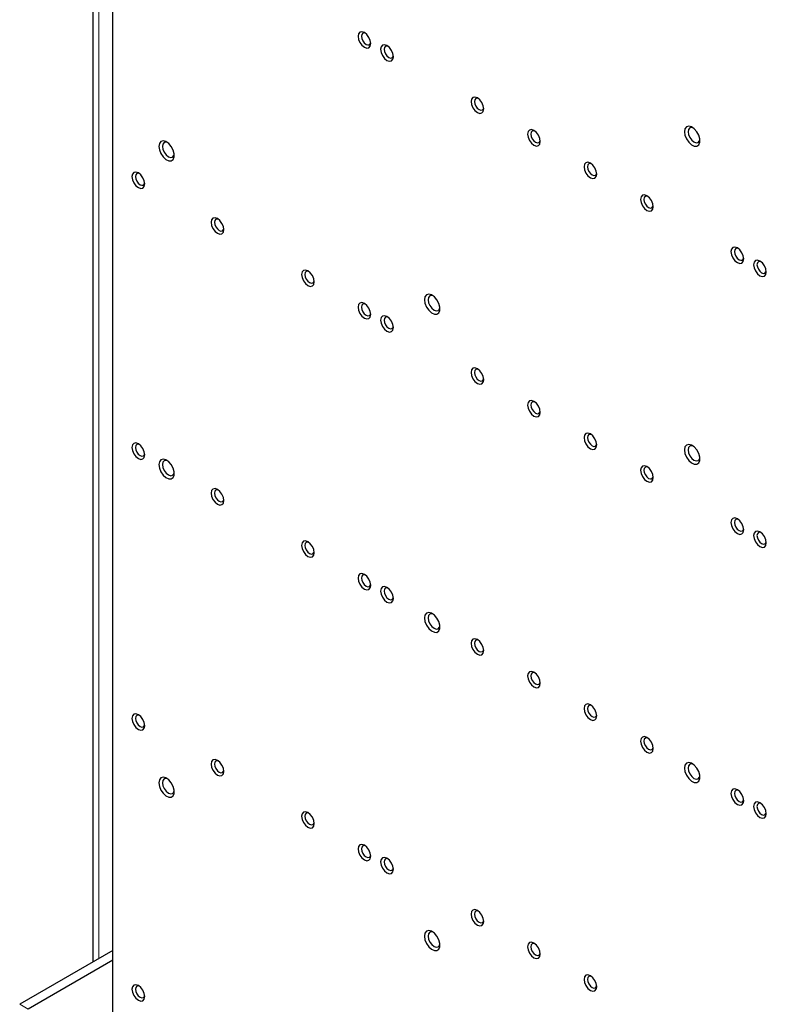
# Paper-space layout 'Blatt2' of a CAD drawing. Header units: millimetres. Extents: x 5 to 418, y 2 to 292.
# Tile 70 of 81: x 236 to 273, y 163 to 212. Entities that reach past the tile are written whole.
import ezdxf

# ---------------------------------------------------------------- set-up
doc = ezdxf.new("R2010")
doc.units = ezdxf.units.MM

psp = doc.layouts.new('Blatt2')

# ---------------------------------------------------------------- linework, layer by layer
at = {"color": 7, "linetype": 'Continuous', "lineweight": 25}
for p, q in [((240.487, 143.231), (240.487, 238.766)), ((239.487, 212.888), (239.487, 164.782)), ((240.487, 165.359), (235.821, 162.665)), ((240.487, 164.869), (236.245, 162.42))]:
    psp.add_line(p, q, dxfattribs=at)
at = {"color": 7, "linetype": 'Continuous', "lineweight": 18}
for p, q in [((239.78, 164.951), (239.78, 216.72)), ((236.245, 162.42), (235.821, 162.665))]:
    psp.add_line(p, q, dxfattribs=at)
at = {"color": 7, "linetype": 'Continuous', "lineweight": 25, "flags": 128}
for points in [[(252.756, 211.107), (252.78, 210.952), (252.849, 210.793), (252.952, 210.654), (253.074, 210.556), (253.196, 210.513), (253.299, 210.533), (253.368, 210.613), (253.392, 210.739), (253.368, 210.894), (253.299, 211.053), (253.196, 211.192), (253.074, 211.291), (252.952, 211.333), (252.849, 211.313), (252.78, 211.234), (252.756, 211.107)], [(253.12, 211.26), (253.07, 211.273), (252.994, 211.258), (252.943, 211.2), (252.926, 211.107)], [(252.926, 211.107), (252.943, 210.994), (252.994, 210.877), (253.07, 210.775), (253.159, 210.703), (253.248, 210.672), (253.324, 210.686), (253.374, 210.745), (253.389, 210.794)], [(253.887, 210.454), (253.911, 210.299), (253.98, 210.14), (254.084, 210.001), (254.205, 209.903), (254.327, 209.86), (254.43, 209.88), (254.499, 209.96), (254.524, 210.086), (254.499, 210.241), (254.43, 210.4), (254.327, 210.539), (254.205, 210.638), (254.084, 210.68), (253.98, 210.66), (253.911, 210.58), (253.887, 210.454)], [(254.251, 210.607), (254.201, 210.62), (254.125, 210.605), (254.075, 210.547), (254.057, 210.454)], [(254.057, 210.454), (254.075, 210.34), (254.125, 210.224), (254.201, 210.122), (254.29, 210.05), (254.38, 210.019), (254.455, 210.033), (254.506, 210.091), (254.52, 210.141)], [(258.413, 207.841), (258.437, 207.687), (258.506, 207.528), (258.609, 207.388), (258.731, 207.29), (258.853, 207.248), (258.956, 207.268), (259.025, 207.347), (259.049, 207.474), (259.025, 207.628), (258.956, 207.787), (258.853, 207.927), (258.731, 208.025), (258.609, 208.067), (258.506, 208.047), (258.437, 207.968), (258.413, 207.841)], [(258.777, 207.995), (258.726, 208.007), (258.651, 207.992), (258.6, 207.934), (258.582, 207.841)], [(258.582, 207.841), (258.6, 207.728), (258.651, 207.611), (258.726, 207.509), (258.816, 207.437), (258.905, 207.406), (258.981, 207.421), (259.031, 207.479), (259.046, 207.529)], [(269.09, 206.332), (269.116, 206.154), (269.191, 205.971), (269.306, 205.805), (269.443, 205.681), (269.585, 205.614), (269.713, 205.613), (269.81, 205.68), (269.861, 205.804), (269.861, 205.969), (269.81, 206.153), (269.713, 206.33), (269.585, 206.478), (269.443, 206.575), (269.306, 206.609), (269.191, 206.576), (269.116, 206.479), (269.09, 206.332)], [(269.528, 206.524), (269.457, 206.543), (269.361, 206.524), (269.296, 206.45), (269.274, 206.332)], [(261.241, 206.208), (261.265, 206.054), (261.334, 205.895), (261.438, 205.756), (261.559, 205.657), (261.681, 205.615), (261.784, 205.635), (261.853, 205.714), (261.877, 205.841), (261.853, 205.996), (261.784, 206.155), (261.681, 206.294), (261.559, 206.392), (261.438, 206.435), (261.334, 206.414), (261.265, 206.335), (261.241, 206.208)], [(261.605, 206.362), (261.555, 206.374), (261.479, 206.36), (261.429, 206.301), (261.411, 206.208)], [(261.411, 206.208), (261.429, 206.095), (261.479, 205.978), (261.555, 205.876), (261.644, 205.804), (261.733, 205.773), (261.809, 205.788), (261.86, 205.846), (261.874, 205.896)], [(269.274, 206.332), (269.296, 206.187), (269.361, 206.039), (269.457, 205.909), (269.571, 205.817), (269.684, 205.778), (269.781, 205.796), (269.845, 205.871), (269.865, 205.941)], [(242.786, 205.594), (242.812, 205.417), (242.887, 205.233), (243.001, 205.068), (243.139, 204.943), (243.281, 204.876), (243.409, 204.876), (243.505, 204.942), (243.557, 205.067), (243.557, 205.232), (243.505, 205.415), (243.409, 205.593), (243.281, 205.74), (243.139, 205.838), (243.001, 205.872), (242.887, 205.838), (242.812, 205.741), (242.786, 205.594)], [(243.224, 205.787), (243.153, 205.805), (243.056, 205.787), (242.992, 205.712), (242.969, 205.594)], [(242.969, 205.594), (242.992, 205.45), (243.056, 205.302), (243.153, 205.172), (243.266, 205.08), (243.38, 205.04), (243.476, 205.059), (243.541, 205.133), (243.56, 205.204)], [(264.07, 204.576), (264.094, 204.421), (264.163, 204.262), (264.266, 204.123), (264.388, 204.024), (264.509, 203.982), (264.613, 204.002), (264.682, 204.082), (264.706, 204.208), (264.682, 204.363), (264.613, 204.522), (264.509, 204.661), (264.388, 204.759), (264.266, 204.802), (264.163, 204.782), (264.094, 204.702), (264.07, 204.576)], [(264.433, 204.729), (264.383, 204.741), (264.308, 204.727), (264.257, 204.668), (264.239, 204.576)], [(264.239, 204.576), (264.257, 204.462), (264.308, 204.346), (264.383, 204.244), (264.473, 204.171), (264.562, 204.14), (264.638, 204.155), (264.688, 204.213), (264.703, 204.263)], [(241.442, 204.084), (241.466, 203.929), (241.535, 203.77), (241.639, 203.631), (241.76, 203.532), (241.882, 203.49), (241.985, 203.51), (242.054, 203.59), (242.078, 203.716), (242.054, 203.871), (241.985, 204.03), (241.882, 204.169), (241.76, 204.267), (241.639, 204.31), (241.535, 204.29), (241.466, 204.21), (241.442, 204.084)], [(241.806, 204.237), (241.756, 204.249), (241.68, 204.235), (241.63, 204.176), (241.612, 204.084)], [(241.612, 204.084), (241.63, 203.97), (241.68, 203.854), (241.756, 203.751), (241.845, 203.679), (241.934, 203.648), (242.01, 203.663), (242.061, 203.721), (242.075, 203.771)], [(266.898, 202.943), (266.922, 202.788), (266.991, 202.629), (267.094, 202.49), (267.216, 202.392), (267.338, 202.349), (267.441, 202.369), (267.51, 202.449), (267.534, 202.575), (267.51, 202.73), (267.441, 202.889), (267.338, 203.028), (267.216, 203.127), (267.094, 203.169), (266.991, 203.149), (266.922, 203.069), (266.898, 202.943)], [(267.262, 203.096), (267.212, 203.109), (267.136, 203.094), (267.085, 203.036), (267.068, 202.943)], [(267.068, 202.943), (267.085, 202.829), (267.136, 202.713), (267.212, 202.611), (267.301, 202.539), (267.39, 202.508), (267.466, 202.522), (267.517, 202.581), (267.531, 202.63)], [(245.402, 201.798), (245.426, 201.643), (245.495, 201.484), (245.598, 201.345), (245.72, 201.246), (245.842, 201.204), (245.945, 201.224), (246.014, 201.304), (246.038, 201.43), (246.014, 201.585), (245.945, 201.744), (245.842, 201.883), (245.72, 201.981), (245.598, 202.024), (245.495, 202.004), (245.426, 201.924), (245.402, 201.798)], [(245.766, 201.951), (245.716, 201.963), (245.64, 201.949), (245.589, 201.89), (245.572, 201.798)], [(245.572, 201.798), (245.589, 201.684), (245.64, 201.568), (245.716, 201.466), (245.805, 201.393), (245.894, 201.362), (245.97, 201.377), (246.021, 201.435), (246.035, 201.485)], [(271.423, 200.33), (271.448, 200.176), (271.517, 200.017), (271.62, 199.877), (271.742, 199.779), (271.863, 199.737), (271.967, 199.757), (272.036, 199.836), (272.06, 199.963), (272.036, 200.118), (271.967, 200.277), (271.863, 200.416), (271.742, 200.514), (271.62, 200.556), (271.517, 200.536), (271.448, 200.457), (271.423, 200.33)], [(271.787, 200.484), (271.737, 200.496), (271.661, 200.481), (271.611, 200.423), (271.593, 200.33)], [(271.593, 200.33), (271.611, 200.217), (271.661, 200.1), (271.737, 199.998), (271.826, 199.926), (271.916, 199.895), (271.991, 199.91), (272.042, 199.968), (272.057, 200.018)], [(272.555, 199.677), (272.579, 199.523), (272.648, 199.364), (272.751, 199.224), (272.873, 199.126), (272.995, 199.084), (273.098, 199.104), (273.167, 199.183), (273.191, 199.31), (273.167, 199.464), (273.098, 199.623), (272.995, 199.763), (272.873, 199.861), (272.751, 199.903), (272.648, 199.883), (272.579, 199.804), (272.555, 199.677)], [(272.919, 199.831), (272.869, 199.843), (272.793, 199.828), (272.742, 199.77), (272.724, 199.677)], [(272.724, 199.677), (272.742, 199.564), (272.793, 199.447), (272.869, 199.345), (272.958, 199.273), (273.047, 199.242), (273.123, 199.257), (273.173, 199.315), (273.187, 199.361)], [(249.927, 199.185), (249.952, 199.031), (250.021, 198.871), (250.124, 198.732), (250.246, 198.634), (250.367, 198.592), (250.471, 198.612), (250.54, 198.691), (250.564, 198.818), (250.54, 198.972), (250.471, 199.131), (250.367, 199.271), (250.246, 199.369), (250.124, 199.411), (250.021, 199.391), (249.952, 199.312), (249.927, 199.185)], [(250.292, 199.338), (250.241, 199.351), (250.165, 199.336), (250.115, 199.278), (250.097, 199.185)], [(250.097, 199.185), (250.115, 199.072), (250.165, 198.955), (250.241, 198.853), (250.33, 198.781), (250.42, 198.75), (250.495, 198.765), (250.546, 198.823), (250.56, 198.872)], [(256.079, 197.92), (256.105, 197.743), (256.181, 197.559), (256.295, 197.394), (256.432, 197.269), (256.575, 197.202), (256.702, 197.202), (256.799, 197.268), (256.85, 197.392), (256.85, 197.557), (256.799, 197.741), (256.702, 197.919), (256.575, 198.066), (256.432, 198.163), (256.295, 198.198), (256.181, 198.164), (256.105, 198.067), (256.079, 197.92)], [(256.517, 198.113), (256.446, 198.131), (256.35, 198.112), (256.286, 198.038), (256.263, 197.92)], [(252.756, 197.552), (252.78, 197.398), (252.849, 197.239), (252.952, 197.099), (253.074, 197.001), (253.196, 196.959), (253.299, 196.979), (253.368, 197.058), (253.392, 197.185), (253.368, 197.34), (253.299, 197.499), (253.196, 197.638), (253.074, 197.736), (252.952, 197.778), (252.849, 197.758), (252.78, 197.679), (252.756, 197.552)], [(253.12, 197.706), (253.07, 197.718), (252.994, 197.703), (252.943, 197.645), (252.926, 197.552)], [(256.263, 197.92), (256.286, 197.776), (256.35, 197.627), (256.446, 197.497), (256.56, 197.406), (256.674, 197.366), (256.77, 197.385), (256.834, 197.459), (256.854, 197.529)], [(252.926, 197.552), (252.943, 197.439), (252.994, 197.322), (253.07, 197.22), (253.159, 197.148), (253.248, 197.117), (253.324, 197.132), (253.374, 197.19), (253.389, 197.24)], [(253.887, 196.899), (253.911, 196.745), (253.98, 196.586), (254.084, 196.446), (254.205, 196.348), (254.327, 196.306), (254.43, 196.326), (254.499, 196.405), (254.524, 196.532), (254.499, 196.686), (254.43, 196.845), (254.327, 196.985), (254.205, 197.083), (254.084, 197.125), (253.98, 197.105), (253.911, 197.026), (253.887, 196.899)], [(254.251, 197.053), (254.201, 197.065), (254.125, 197.05), (254.075, 196.992), (254.057, 196.899)], [(254.057, 196.899), (254.075, 196.786), (254.125, 196.669), (254.201, 196.567), (254.29, 196.495), (254.38, 196.464), (254.455, 196.479), (254.506, 196.537), (254.52, 196.587)], [(258.413, 194.287), (258.437, 194.132), (258.506, 193.973), (258.609, 193.834), (258.731, 193.736), (258.853, 193.693), (258.956, 193.713), (259.025, 193.793), (259.049, 193.919), (259.025, 194.074), (258.956, 194.233), (258.853, 194.372), (258.731, 194.47), (258.609, 194.513), (258.506, 194.493), (258.437, 194.413), (258.413, 194.287)], [(258.777, 194.44), (258.726, 194.452), (258.651, 194.438), (258.6, 194.38), (258.582, 194.287)], [(258.582, 194.287), (258.6, 194.173), (258.651, 194.057), (258.726, 193.955), (258.816, 193.883), (258.905, 193.851), (258.981, 193.866), (259.031, 193.924), (259.046, 193.974)], [(261.241, 192.654), (261.265, 192.499), (261.334, 192.34), (261.438, 192.201), (261.559, 192.103), (261.681, 192.06), (261.784, 192.08), (261.853, 192.16), (261.877, 192.286), (261.853, 192.441), (261.784, 192.6), (261.681, 192.739), (261.559, 192.838), (261.438, 192.88), (261.334, 192.86), (261.265, 192.78), (261.241, 192.654)], [(261.605, 192.807), (261.555, 192.82), (261.479, 192.805), (261.429, 192.747), (261.411, 192.654)], [(261.411, 192.654), (261.429, 192.54), (261.479, 192.424), (261.555, 192.322), (261.644, 192.25), (261.733, 192.219), (261.809, 192.233), (261.86, 192.292), (261.874, 192.341)], [(264.07, 191.021), (264.094, 190.866), (264.163, 190.707), (264.266, 190.568), (264.388, 190.47), (264.509, 190.428), (264.613, 190.448), (264.682, 190.527), (264.706, 190.654), (264.682, 190.808), (264.613, 190.967), (264.509, 191.107), (264.388, 191.205), (264.266, 191.247), (264.163, 191.227), (264.094, 191.148), (264.07, 191.021)], [(264.433, 191.175), (264.383, 191.187), (264.308, 191.172), (264.257, 191.114), (264.239, 191.021)], [(241.442, 190.529), (241.466, 190.374), (241.535, 190.215), (241.639, 190.076), (241.76, 189.978), (241.882, 189.936), (241.985, 189.956), (242.054, 190.035), (242.078, 190.162), (242.054, 190.316), (241.985, 190.475), (241.882, 190.614), (241.76, 190.713), (241.639, 190.755), (241.535, 190.735), (241.466, 190.656), (241.442, 190.529)], [(241.806, 190.682), (241.756, 190.695), (241.68, 190.68), (241.63, 190.622), (241.612, 190.529)], [(264.239, 191.021), (264.257, 190.908), (264.308, 190.791), (264.383, 190.689), (264.473, 190.617), (264.562, 190.586), (264.638, 190.601), (264.688, 190.659), (264.703, 190.708)], [(269.09, 190.409), (269.116, 190.232), (269.191, 190.048), (269.306, 189.883), (269.443, 189.758), (269.585, 189.691), (269.713, 189.691), (269.81, 189.757), (269.861, 189.881), (269.861, 190.046), (269.81, 190.23), (269.713, 190.408), (269.585, 190.555), (269.443, 190.652), (269.306, 190.687), (269.191, 190.653), (269.116, 190.556), (269.09, 190.409)], [(241.612, 190.529), (241.63, 190.416), (241.68, 190.299), (241.756, 190.197), (241.845, 190.125), (241.934, 190.094), (242.01, 190.108), (242.061, 190.167), (242.075, 190.216)], [(269.528, 190.602), (269.457, 190.62), (269.361, 190.601), (269.296, 190.527), (269.274, 190.409)], [(269.274, 190.409), (269.296, 190.265), (269.361, 190.116), (269.457, 189.986), (269.571, 189.895), (269.684, 189.855), (269.781, 189.874), (269.845, 189.948), (269.865, 190.019)], [(242.786, 189.672), (242.812, 189.494), (242.887, 189.311), (243.001, 189.145), (243.139, 189.021), (243.281, 188.954), (243.409, 188.954), (243.505, 189.02), (243.557, 189.144), (243.557, 189.309), (243.505, 189.493), (243.409, 189.67), (243.281, 189.818), (243.139, 189.915), (243.001, 189.949), (242.887, 189.916), (242.812, 189.819), (242.786, 189.672)], [(243.224, 189.864), (243.153, 189.883), (243.056, 189.864), (242.992, 189.79), (242.969, 189.672)], [(242.969, 189.672), (242.992, 189.527), (243.056, 189.379), (243.153, 189.249), (243.266, 189.157), (243.38, 189.118), (243.476, 189.137), (243.541, 189.211), (243.56, 189.281)], [(266.898, 189.388), (266.922, 189.234), (266.991, 189.075), (267.094, 188.935), (267.216, 188.837), (267.338, 188.795), (267.441, 188.815), (267.51, 188.894), (267.534, 189.021), (267.51, 189.175), (267.441, 189.334), (267.338, 189.474), (267.216, 189.572), (267.094, 189.614), (266.991, 189.594), (266.922, 189.515), (266.898, 189.388)], [(267.262, 189.542), (267.212, 189.554), (267.136, 189.539), (267.085, 189.481), (267.068, 189.388)], [(267.068, 189.388), (267.085, 189.275), (267.136, 189.158), (267.212, 189.056), (267.301, 188.984), (267.39, 188.953), (267.466, 188.968), (267.517, 189.026), (267.531, 189.076)], [(245.402, 188.243), (245.426, 188.088), (245.495, 187.929), (245.598, 187.79), (245.72, 187.692), (245.842, 187.65), (245.945, 187.67), (246.014, 187.749), (246.038, 187.876), (246.014, 188.03), (245.945, 188.189), (245.842, 188.329), (245.72, 188.427), (245.598, 188.469), (245.495, 188.449), (245.426, 188.37), (245.402, 188.243)], [(245.766, 188.397), (245.716, 188.409), (245.64, 188.394), (245.589, 188.336), (245.572, 188.243)], [(245.572, 188.243), (245.589, 188.13), (245.64, 188.013), (245.716, 187.911), (245.805, 187.839), (245.894, 187.808), (245.97, 187.823), (246.021, 187.881), (246.035, 187.93)], [(271.423, 186.776), (271.448, 186.621), (271.517, 186.462), (271.62, 186.323), (271.742, 186.225), (271.863, 186.182), (271.967, 186.202), (272.036, 186.282), (272.06, 186.408), (272.036, 186.563), (271.967, 186.722), (271.863, 186.861), (271.742, 186.959), (271.62, 187.002), (271.517, 186.982), (271.448, 186.902), (271.423, 186.776)], [(271.787, 186.929), (271.737, 186.942), (271.661, 186.927), (271.611, 186.869), (271.593, 186.776)], [(271.593, 186.776), (271.611, 186.662), (271.661, 186.546), (271.737, 186.444), (271.826, 186.372), (271.916, 186.341), (271.991, 186.355), (272.042, 186.413), (272.057, 186.463)], [(272.555, 186.123), (272.579, 185.968), (272.648, 185.809), (272.751, 185.67), (272.873, 185.571), (272.995, 185.529), (273.098, 185.549), (273.167, 185.629), (273.191, 185.755), (273.167, 185.91), (273.098, 186.069), (272.995, 186.208), (272.873, 186.306), (272.751, 186.349), (272.648, 186.329), (272.579, 186.249), (272.555, 186.123)], [(272.919, 186.276), (272.869, 186.288), (272.793, 186.274), (272.742, 186.215), (272.724, 186.123)], [(249.927, 185.631), (249.952, 185.476), (250.021, 185.317), (250.124, 185.178), (250.246, 185.079), (250.367, 185.037), (250.471, 185.057), (250.54, 185.137), (250.564, 185.263), (250.54, 185.418), (250.471, 185.577), (250.367, 185.716), (250.246, 185.814), (250.124, 185.857), (250.021, 185.837), (249.952, 185.757), (249.927, 185.631)], [(250.291, 185.784), (250.241, 185.796), (250.165, 185.782), (250.115, 185.723), (250.097, 185.631)], [(272.724, 186.123), (272.742, 186.009), (272.793, 185.893), (272.869, 185.79), (272.958, 185.718), (273.047, 185.687), (273.123, 185.702), (273.173, 185.76), (273.188, 185.81)], [(250.097, 185.631), (250.115, 185.517), (250.165, 185.401), (250.241, 185.298), (250.33, 185.226), (250.42, 185.195), (250.495, 185.21), (250.546, 185.268), (250.56, 185.318)], [(252.756, 183.998), (252.78, 183.843), (252.849, 183.684), (252.952, 183.545), (253.074, 183.447), (253.196, 183.404), (253.299, 183.424), (253.368, 183.504), (253.392, 183.63), (253.368, 183.785), (253.299, 183.944), (253.196, 184.083), (253.074, 184.181), (252.952, 184.224), (252.849, 184.204), (252.78, 184.124), (252.756, 183.998)], [(253.12, 184.151), (253.07, 184.164), (252.994, 184.149), (252.943, 184.091), (252.926, 183.998)], [(252.926, 183.998), (252.943, 183.884), (252.994, 183.768), (253.07, 183.666), (253.159, 183.594), (253.248, 183.563), (253.324, 183.577), (253.374, 183.635), (253.389, 183.685)], [(253.887, 183.345), (253.911, 183.19), (253.98, 183.031), (254.084, 182.892), (254.205, 182.793), (254.327, 182.751), (254.43, 182.771), (254.499, 182.851), (254.524, 182.977), (254.499, 183.132), (254.43, 183.291), (254.327, 183.43), (254.205, 183.528), (254.084, 183.571), (253.98, 183.551), (253.911, 183.471), (253.887, 183.345)], [(254.251, 183.498), (254.201, 183.51), (254.125, 183.496), (254.075, 183.437), (254.057, 183.345)], [(254.057, 183.345), (254.075, 183.231), (254.125, 183.115), (254.201, 183.012), (254.29, 182.94), (254.38, 182.909), (254.455, 182.924), (254.506, 182.982), (254.52, 183.032)], [(256.079, 181.998), (256.105, 181.82), (256.181, 181.636), (256.295, 181.471), (256.432, 181.347), (256.575, 181.28), (256.702, 181.279), (256.799, 181.346), (256.85, 181.47), (256.85, 181.635), (256.799, 181.819), (256.702, 181.996), (256.575, 182.144), (256.432, 182.241), (256.295, 182.275), (256.181, 182.241), (256.105, 182.145), (256.079, 181.998)], [(256.517, 182.19), (256.446, 182.209), (256.35, 182.19), (256.286, 182.116), (256.263, 181.998)], [(256.263, 181.998), (256.286, 181.853), (256.35, 181.705), (256.446, 181.575), (256.56, 181.483), (256.674, 181.444), (256.77, 181.462), (256.834, 181.536), (256.854, 181.607)], [(258.413, 180.732), (258.437, 180.577), (258.506, 180.418), (258.609, 180.279), (258.731, 180.181), (258.853, 180.139), (258.956, 180.159), (259.025, 180.238), (259.049, 180.365), (259.025, 180.519), (258.956, 180.678), (258.853, 180.818), (258.731, 180.916), (258.609, 180.958), (258.506, 180.938), (258.437, 180.859), (258.413, 180.732)], [(258.777, 180.886), (258.726, 180.898), (258.651, 180.883), (258.6, 180.825), (258.582, 180.732)], [(258.582, 180.732), (258.6, 180.619), (258.651, 180.502), (258.726, 180.4), (258.816, 180.328), (258.905, 180.297), (258.981, 180.312), (259.031, 180.37), (259.046, 180.419)], [(261.241, 179.099), (261.265, 178.945), (261.334, 178.786), (261.438, 178.646), (261.559, 178.548), (261.681, 178.506), (261.784, 178.526), (261.853, 178.605), (261.877, 178.732), (261.853, 178.886), (261.784, 179.046), (261.681, 179.185), (261.559, 179.283), (261.438, 179.325), (261.334, 179.305), (261.265, 179.226), (261.241, 179.099)], [(261.605, 179.253), (261.555, 179.265), (261.479, 179.25), (261.429, 179.192), (261.411, 179.099)], [(261.411, 179.099), (261.429, 178.986), (261.479, 178.869), (261.555, 178.767), (261.644, 178.695), (261.733, 178.664), (261.809, 178.679), (261.86, 178.737), (261.874, 178.787)], [(264.07, 177.466), (264.094, 177.312), (264.163, 177.153), (264.266, 177.014), (264.388, 176.915), (264.509, 176.873), (264.613, 176.893), (264.682, 176.972), (264.706, 177.099), (264.682, 177.254), (264.613, 177.413), (264.509, 177.552), (264.388, 177.65), (264.266, 177.693), (264.163, 177.672), (264.094, 177.593), (264.07, 177.466)], [(264.433, 177.62), (264.383, 177.632), (264.308, 177.618), (264.257, 177.559), (264.239, 177.466)], [(264.239, 177.466), (264.257, 177.353), (264.308, 177.236), (264.383, 177.134), (264.473, 177.062), (264.562, 177.031), (264.638, 177.046), (264.688, 177.104), (264.703, 177.154)], [(241.442, 176.974), (241.466, 176.82), (241.535, 176.661), (241.639, 176.522), (241.76, 176.423), (241.882, 176.381), (241.985, 176.401), (242.054, 176.48), (242.078, 176.607), (242.054, 176.762), (241.985, 176.921), (241.882, 177.06), (241.76, 177.158), (241.639, 177.2), (241.535, 177.18), (241.466, 177.101), (241.442, 176.974)], [(241.806, 177.128), (241.756, 177.14), (241.68, 177.125), (241.63, 177.067), (241.612, 176.974)], [(241.612, 176.974), (241.63, 176.861), (241.68, 176.744), (241.756, 176.642), (241.845, 176.57), (241.934, 176.539), (242.01, 176.554), (242.061, 176.612), (242.075, 176.662)], [(266.898, 175.834), (266.922, 175.679), (266.991, 175.52), (267.094, 175.381), (267.216, 175.283), (267.338, 175.24), (267.441, 175.26), (267.51, 175.34), (267.534, 175.466), (267.51, 175.621), (267.441, 175.78), (267.338, 175.919), (267.216, 176.017), (267.094, 176.06), (266.991, 176.04), (266.922, 175.96), (266.898, 175.834)], [(267.262, 175.987), (267.212, 175.999), (267.136, 175.985), (267.085, 175.927), (267.068, 175.834)], [(267.068, 175.834), (267.085, 175.72), (267.136, 175.604), (267.212, 175.502), (267.301, 175.429), (267.39, 175.398), (267.466, 175.413), (267.517, 175.471), (267.531, 175.521)], [(245.402, 174.688), (245.426, 174.534), (245.495, 174.375), (245.598, 174.236), (245.72, 174.137), (245.842, 174.095), (245.945, 174.115), (246.014, 174.194), (246.038, 174.321), (246.014, 174.476), (245.945, 174.635), (245.842, 174.774), (245.72, 174.872), (245.598, 174.915), (245.495, 174.894), (245.426, 174.815), (245.402, 174.688)], [(245.766, 174.842), (245.716, 174.854), (245.64, 174.84), (245.589, 174.781), (245.572, 174.688)], [(245.572, 174.688), (245.589, 174.575), (245.64, 174.458), (245.716, 174.356), (245.805, 174.284), (245.894, 174.253), (245.97, 174.268), (246.021, 174.326), (246.035, 174.376)], [(269.09, 174.487), (269.116, 174.309), (269.191, 174.125), (269.306, 173.96), (269.443, 173.836), (269.585, 173.769), (269.713, 173.768), (269.81, 173.835), (269.861, 173.959), (269.861, 174.124), (269.81, 174.308), (269.713, 174.485), (269.585, 174.633), (269.443, 174.73), (269.306, 174.764), (269.191, 174.731), (269.116, 174.634), (269.09, 174.487)], [(269.528, 174.679), (269.457, 174.698), (269.361, 174.679), (269.296, 174.605), (269.274, 174.487)], [(269.274, 174.487), (269.296, 174.342), (269.361, 174.194), (269.457, 174.064), (269.571, 173.972), (269.684, 173.933), (269.781, 173.951), (269.845, 174.025), (269.865, 174.096)], [(242.786, 173.749), (242.812, 173.572), (242.887, 173.388), (243.001, 173.223), (243.139, 173.098), (243.281, 173.031), (243.409, 173.031), (243.505, 173.097), (243.557, 173.221), (243.557, 173.387), (243.505, 173.57), (243.409, 173.748), (243.281, 173.895), (243.139, 173.993), (243.001, 174.027), (242.887, 173.993), (242.812, 173.896), (242.786, 173.749)], [(243.224, 173.942), (243.153, 173.96), (243.056, 173.941), (242.992, 173.867), (242.969, 173.749)], [(242.969, 173.749), (242.992, 173.605), (243.056, 173.456), (243.153, 173.327), (243.266, 173.235), (243.38, 173.195), (243.476, 173.214), (243.541, 173.288), (243.56, 173.359)], [(271.423, 173.221), (271.448, 173.067), (271.517, 172.908), (271.62, 172.768), (271.742, 172.67), (271.863, 172.628), (271.967, 172.648), (272.036, 172.727), (272.06, 172.854), (272.036, 173.008), (271.967, 173.167), (271.863, 173.307), (271.742, 173.405), (271.62, 173.447), (271.517, 173.427), (271.448, 173.348), (271.423, 173.221)], [(271.787, 173.375), (271.737, 173.387), (271.661, 173.372), (271.611, 173.314), (271.593, 173.221)], [(271.593, 173.221), (271.611, 173.108), (271.661, 172.991), (271.737, 172.889), (271.826, 172.817), (271.916, 172.786), (271.991, 172.801), (272.042, 172.859), (272.057, 172.908)], [(272.555, 172.568), (272.579, 172.413), (272.648, 172.254), (272.751, 172.115), (272.873, 172.017), (272.995, 171.975), (273.098, 171.995), (273.167, 172.074), (273.191, 172.201), (273.167, 172.355), (273.098, 172.514), (272.995, 172.654), (272.873, 172.752), (272.751, 172.794), (272.648, 172.774), (272.579, 172.695), (272.555, 172.568)], [(272.919, 172.722), (272.869, 172.734), (272.793, 172.719), (272.742, 172.661), (272.724, 172.568)], [(272.724, 172.568), (272.742, 172.455), (272.793, 172.338), (272.869, 172.236), (272.958, 172.164), (273.047, 172.133), (273.123, 172.148), (273.173, 172.206), (273.188, 172.255)], [(249.927, 172.076), (249.952, 171.921), (250.021, 171.762), (250.124, 171.623), (250.246, 171.525), (250.367, 171.483), (250.471, 171.503), (250.54, 171.582), (250.564, 171.709), (250.54, 171.863), (250.471, 172.022), (250.367, 172.161), (250.246, 172.26), (250.124, 172.302), (250.021, 172.282), (249.952, 172.203), (249.927, 172.076)], [(250.292, 172.229), (250.241, 172.242), (250.165, 172.227), (250.115, 172.169), (250.097, 172.076)], [(250.097, 172.076), (250.115, 171.963), (250.165, 171.846), (250.241, 171.744), (250.33, 171.672), (250.42, 171.641), (250.495, 171.655), (250.546, 171.714), (250.56, 171.763)], [(252.756, 170.443), (252.78, 170.289), (252.849, 170.13), (252.952, 169.99), (253.074, 169.892), (253.196, 169.85), (253.299, 169.87), (253.368, 169.949), (253.392, 170.076), (253.368, 170.23), (253.299, 170.389), (253.196, 170.529), (253.074, 170.627), (252.952, 170.669), (252.849, 170.649), (252.78, 170.57), (252.756, 170.443)], [(253.12, 170.597), (253.07, 170.609), (252.994, 170.594), (252.943, 170.536), (252.926, 170.443)], [(252.926, 170.443), (252.943, 170.33), (252.994, 170.213), (253.07, 170.111), (253.159, 170.039), (253.248, 170.008), (253.324, 170.023), (253.374, 170.081), (253.389, 170.13)], [(253.887, 169.79), (253.911, 169.635), (253.98, 169.476), (254.084, 169.337), (254.205, 169.239), (254.327, 169.197), (254.43, 169.217), (254.499, 169.296), (254.524, 169.423), (254.499, 169.577), (254.43, 169.736), (254.327, 169.876), (254.205, 169.974), (254.084, 170.016), (253.98, 169.996), (253.911, 169.917), (253.887, 169.79)], [(254.251, 169.944), (254.201, 169.956), (254.125, 169.941), (254.075, 169.883), (254.057, 169.79)], [(254.057, 169.79), (254.075, 169.677), (254.125, 169.56), (254.201, 169.458), (254.29, 169.386), (254.38, 169.355), (254.455, 169.37), (254.506, 169.428), (254.52, 169.477)], [(258.413, 167.178), (258.437, 167.023), (258.506, 166.864), (258.609, 166.725), (258.731, 166.626), (258.853, 166.584), (258.956, 166.604), (259.025, 166.684), (259.049, 166.81), (259.025, 166.965), (258.956, 167.124), (258.853, 167.263), (258.731, 167.361), (258.609, 167.404), (258.506, 167.384), (258.437, 167.304), (258.413, 167.178)], [(258.777, 167.331), (258.726, 167.343), (258.651, 167.329), (258.6, 167.27), (258.582, 167.178)], [(258.582, 167.178), (258.6, 167.064), (258.651, 166.948), (258.726, 166.845), (258.816, 166.773), (258.905, 166.742), (258.981, 166.757), (259.031, 166.815), (259.046, 166.865)], [(256.079, 166.075), (256.105, 165.898), (256.181, 165.714), (256.295, 165.549), (256.432, 165.424), (256.575, 165.357), (256.702, 165.357), (256.799, 165.423), (256.85, 165.547), (256.85, 165.712), (256.799, 165.896), (256.702, 166.074), (256.575, 166.221), (256.432, 166.318), (256.295, 166.353), (256.181, 166.319), (256.105, 166.222), (256.079, 166.075)], [(256.517, 166.268), (256.446, 166.286), (256.35, 166.267), (256.286, 166.193), (256.263, 166.075)], [(256.263, 166.075), (256.286, 165.931), (256.35, 165.782), (256.446, 165.652), (256.56, 165.561), (256.674, 165.521), (256.77, 165.54), (256.834, 165.614), (256.854, 165.684)], [(261.241, 165.545), (261.265, 165.39), (261.334, 165.231), (261.438, 165.092), (261.559, 164.994), (261.681, 164.951), (261.784, 164.971), (261.853, 165.051), (261.877, 165.177), (261.853, 165.332), (261.784, 165.491), (261.681, 165.63), (261.559, 165.728), (261.438, 165.771), (261.334, 165.751), (261.265, 165.671), (261.241, 165.545)], [(261.605, 165.698), (261.555, 165.71), (261.479, 165.696), (261.429, 165.638), (261.411, 165.545)], [(261.411, 165.545), (261.429, 165.431), (261.479, 165.315), (261.555, 165.213), (261.644, 165.141), (261.733, 165.109), (261.809, 165.124), (261.86, 165.182), (261.874, 165.232)], [(264.07, 163.912), (264.094, 163.757), (264.163, 163.598), (264.266, 163.459), (264.388, 163.361), (264.509, 163.318), (264.613, 163.338), (264.682, 163.418), (264.706, 163.545), (264.682, 163.699), (264.613, 163.858), (264.509, 163.997), (264.388, 164.096), (264.266, 164.138), (264.163, 164.118), (264.094, 164.039), (264.07, 163.912)], [(264.433, 164.065), (264.383, 164.078), (264.308, 164.063), (264.257, 164.005), (264.239, 163.912)], [(241.442, 163.42), (241.466, 163.265), (241.535, 163.106), (241.639, 162.967), (241.76, 162.869), (241.882, 162.826), (241.985, 162.846), (242.054, 162.926), (242.078, 163.052), (242.054, 163.207), (241.985, 163.366), (241.882, 163.505), (241.76, 163.604), (241.639, 163.646), (241.535, 163.626), (241.466, 163.546), (241.442, 163.42)], [(241.806, 163.573), (241.756, 163.586), (241.68, 163.571), (241.63, 163.513), (241.612, 163.42)], [(264.239, 163.912), (264.257, 163.799), (264.308, 163.682), (264.383, 163.58), (264.473, 163.508), (264.562, 163.477), (264.638, 163.491), (264.688, 163.55), (264.703, 163.599)], [(241.612, 163.42), (241.63, 163.306), (241.68, 163.19), (241.756, 163.088), (241.845, 163.016), (241.934, 162.985), (242.01, 162.999), (242.061, 163.058), (242.075, 163.107)]]:
    psp.add_lwpolyline(points, dxfattribs=at)

doc.saveas('drawing.dxf')
